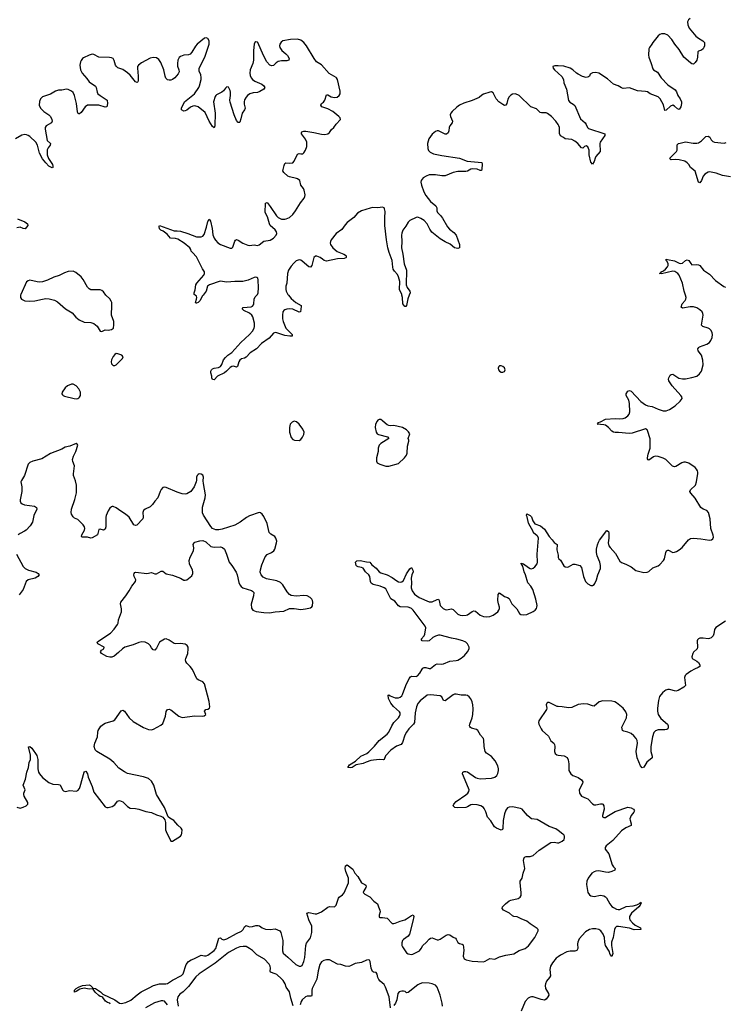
# Model space of a CAD drawing. Header units: inches. Extents: x 1843750 to 1959452, y 907112 to 1016326.
# Tile 64 of 137: x 1873285 to 1882073, y 971155 to 983435. Entities that reach past the tile are written whole.
import ezdxf

# ---------------------------------------------------------------- set-up
doc = ezdxf.new("R2010")
doc.units = ezdxf.units.IN
doc.header["$MEASUREMENT"] = 0
for name, color, linetype in [('B8977', 7, 'Continuous'), ('B8978', 7, 'Continuous'), ('B8987', 7, 'Continuous'), ('B8988', 7, 'Continuous')]:
    doc.layers.add(name, color=color, linetype=linetype)

msp = doc.modelspace()

# ---------------------------------------------------------------- linework, layer by layer
at = {"layer": 'B8977', "color": 6}
for points, elevation in [([(1873296, 980000), (1873293, 979970), (1873307, 979950), (1873350, 979930), (1873410, 979924), (1873473, 979927), (1873569, 979951), (1873610, 979957), (1873653, 979953), (1873717, 979937), (1873756, 979916), (1873856, 979830), (1873938, 979778), (1873986, 979726), (1874028, 979690), (1874090, 979661), (1874170, 979658), (1874210, 979645), (1874250, 979613), (1874290, 979551), (1874310, 979545), (1874350, 979566), (1874390, 979565), (1874429, 979571), (1874454, 979590), (1874460, 979630), (1874457, 979670), (1874430, 979750), (1874435, 979870), (1874432, 979910), (1874426, 979926), (1874410, 979955), (1874359, 979999), (1874359, 980000)], 600), ([(1875574, 980000), (1875566, 979990), (1875532, 979930), (1875510, 979908), (1875490, 979898), (1875481, 979901), (1875477, 979910), (1875492, 979948), (1875494, 979970), (1875488, 979988), (1875474, 980000)], 500), ([(1876638, 980000), (1876670, 979958), (1876728, 979908), (1876796, 979870), (1876797, 979857), (1876788, 979792), (1876770, 979789), (1876690, 979823), (1876652, 979828), (1876615, 979825), (1876590, 979817), (1876579, 979810), (1876566, 979790), (1876561, 979750), (1876563, 979703), (1876570, 979670), (1876605, 979590), (1876683, 979510), (1876682, 979490), (1876653, 979487), (1876590, 979495), (1876490, 979530), (1876470, 979532), (1876450, 979525), (1876397, 979463), (1876302, 979398), (1876240, 979330), (1876161, 979279), (1876110, 979225), (1876090, 979215), (1876050, 979204), (1876029, 979191), (1876016, 979170), (1876002, 979110), (1875990, 979103), (1875950, 979113), (1875930, 979109), (1875910, 979096), (1875866, 979050), (1875840, 979030), (1875751, 978990), (1875710, 978942), (1875690, 978949), (1875681, 978970), (1875682, 978990), (1875668, 979030), (1875668, 979050), (1875677, 979070), (1875690, 979081), (1875710, 979088), (1875764, 979096), (1875790, 979110), (1875806, 979134), (1875828, 979192), (1875850, 979222), (1875880, 979250), (1875930, 979286), (1876043, 979410), (1876152, 979508), (1876187, 979550), (1876208, 979590), (1876214, 979610), (1876215, 979650), (1876192, 979730), (1876180, 979750), (1876150, 979776), (1876081, 979810), (1876061, 979830), (1876073, 979847), (1876170, 979856), (1876190, 979864), (1876202, 979878), (1876206, 979890), (1876208, 979950), (1876223, 979977), (1876242, 980000)], 500), ([(1878142, 980000), (1878125, 979955), (1878110, 979869), (1878100, 979860), (1878090, 979859), (1878065, 979890), (1878060, 979970), (1878052, 980000)], 500), ([(1873250, 973614), (1873290, 973603), (1873330, 973613), (1873365, 973630), (1873387, 973650), (1873388, 973670), (1873342, 973750), (1873336, 973770), (1873337, 973790), (1873351, 973830), (1873326, 973890), (1873359, 973961), (1873374, 974050), (1873394, 974110), (1873403, 974170), (1873420, 974210), (1873421, 974261), (1873393, 974367), (1873410, 974372), (1873435, 974350), (1873498, 974258), (1873509, 974209), (1873512, 974092), (1873521, 974050), (1873530, 974030), (1873570, 973984), (1873650, 973920), (1873700, 973900), (1873770, 973897), (1873790, 973892), (1873818, 973830), (1873830, 973817), (1873850, 973809), (1873910, 973821), (1873990, 973814), (1874010, 973820), (1874030, 973845), (1874040, 973870), (1874087, 974050), (1874090, 974055), (1874110, 974061), (1874130, 974031), (1874140, 973990), (1874189, 973870), (1874210, 973799), (1874350, 973619), (1874370, 973610), (1874390, 973610), (1874437, 973623), (1874470, 973644), (1874504, 973690), (1874530, 973696), (1874570, 973681), (1874630, 973624), (1874662, 973602), (1874730, 973598), (1874770, 973590), (1874859, 973559), (1874930, 973548), (1874990, 973519), (1875043, 973503), (1875068, 973488), (1875096, 973456), (1875103, 973423), (1875104, 973330), (1875110, 973310), (1875168, 973190), (1875190, 973188), (1875290, 973250), (1875303, 973270), (1875309, 973290), (1875313, 973330), (1875299, 973350), (1875256, 973390), (1875208, 973448), (1875156, 973476), (1875135, 973495), (1875091, 973611), (1874991, 973771), (1874956, 973890), (1874930, 973940), (1874890, 973970), (1874830, 973994), (1874630, 974035), (1874590, 974054), (1874520, 974100), (1874457, 974170), (1874410, 974211), (1874247, 974307), (1874227, 974330), (1874215, 974370), (1874222, 974410), (1874255, 974490), (1874259, 974550), (1874265, 974570), (1874298, 974622), (1874328, 974650), (1874350, 974663), (1874450, 974689), (1874470, 974701), (1874550, 974815), (1874570, 974822), (1874592, 974810), (1874652, 974730), (1874702, 974682), (1874828, 974608), (1874890, 974583), (1874930, 974579), (1874953, 974587), (1875043, 974637), (1875070, 974658), (1875104, 974750), (1875113, 974807), (1875130, 974833), (1875150, 974834), (1875170, 974826), (1875269, 974749), (1875310, 974732), (1875470, 974752), (1875570, 974750), (1875586, 974754), (1875606, 974770), (1875590, 974811), (1875606, 974830), (1875630, 974837), (1875651, 974849), (1875655, 974865), (1875650, 974930), (1875590, 975153), (1875570, 975177), (1875510, 975203), (1875496, 975216), (1875442, 975330), (1875412, 975370), (1875371, 975410), (1875358, 975430), (1875354, 975450), (1875357, 975470), (1875380, 975530), (1875386, 975590), (1875384, 975610), (1875373, 975630), (1875350, 975645), (1875290, 975656), (1875230, 975650), (1875210, 975654), (1875150, 975696), (1875110, 975712), (1875090, 975708), (1875070, 975698), (1875030, 975670), (1874990, 975597), (1874970, 975574), (1874950, 975577), (1874930, 975600), (1874912, 975632), (1874890, 975652), (1874850, 975671), (1874810, 975676), (1874770, 975667), (1874700, 975640), (1874594, 975610), (1874565, 975590), (1874518, 975542), (1874463, 975497), (1874435, 975485), (1874410, 975484), (1874370, 975492), (1874306, 975530), (1874291, 975550), (1874307, 975570), (1874336, 975590), (1874339, 975610), (1874258, 975650), (1874250, 975670), (1874272, 975690), (1874418, 975782), (1874465, 975835), (1874503, 975890), (1874511, 975910), (1874517, 975950), (1874553, 976050), (1874553, 976087), (1874541, 976150), (1874546, 976170), (1874610, 976250), (1874651, 976310), (1874685, 976370), (1874728, 976430), (1874732, 976450), (1874713, 976490), (1874709, 976510), (1874711, 976530), (1874720, 976540), (1874735, 976545), (1874870, 976527), (1874930, 976540), (1874970, 976525), (1874990, 976526), (1875050, 976559), (1875070, 976557), (1875110, 976522), (1875190, 976508), (1875290, 976470), (1875330, 976446), (1875350, 976444), (1875370, 976449), (1875430, 976499), (1875446, 976530), (1875445, 976550), (1875438, 976570), (1875401, 976650), (1875397, 976690), (1875410, 976730), (1875453, 976810), (1875456, 976850), (1875449, 976891), (1875460, 976910), (1875470, 976917), (1875530, 976934), (1875570, 976939), (1875605, 976925), (1875670, 976863), (1875710, 976855), (1875790, 976862), (1875814, 976854), (1875840, 976830), (1875866, 976770), (1875898, 976670), (1875930, 976630), (1875985, 976545), (1875997, 976510), (1876017, 976417), (1876030, 976385), (1876046, 976366), (1876069, 976349), (1876175, 976315), (1876190, 976307), (1876204, 976290), (1876201, 976250), (1876170, 976146), (1876174, 976094), (1876191, 976070), (1876235, 976055), (1876330, 976041), (1876401, 976039), (1876470, 976051), (1876580, 976060), (1876650, 976090), (1876710, 976090), (1876790, 976081), (1876850, 976086), (1876910, 976101), (1876927, 976113), (1876935, 976125), (1876939, 976170), (1876936, 976190), (1876927, 976210), (1876906, 976230), (1876870, 976248), (1876830, 976255), (1876735, 976245), (1876670, 976255), (1876648, 976268), (1876619, 976299), (1876566, 976386), (1876536, 976416), (1876490, 976435), (1876361, 976461), (1876322, 976482), (1876297, 976510), (1876286, 976546), (1876287, 976573), (1876304, 976636), (1876346, 976734), (1876370, 976764), (1876427, 976790), (1876453, 976810), (1876465, 976830), (1876488, 976910), (1876490, 976930), (1876480, 976970), (1876469, 976989), (1876417, 977017), (1876398, 977038), (1876370, 977152), (1876330, 977241), (1876309, 977270), (1876290, 977284), (1876270, 977288), (1876152, 977248), (1876114, 977226), (1876033, 977167), (1875970, 977133), (1875810, 977081), (1875770, 977074), (1875730, 977074), (1875691, 977091), (1875670, 977113), (1875576, 977256), (1875565, 977285), (1875563, 977357), (1875597, 977470), (1875601, 977510), (1875576, 977650), (1875574, 977686), (1875578, 977730), (1875570, 977753), (1875550, 977769), (1875522, 977770), (1875510, 977764), (1875499, 977750), (1875491, 977730), (1875491, 977691), (1875486, 977670), (1875460, 977610), (1875419, 977550), (1875370, 977521), (1875350, 977517), (1875310, 977521), (1875250, 977542), (1875110, 977601), (1875090, 977605), (1875070, 977601), (1875050, 977577), (1875036, 977550), (1875006, 977470), (1874970, 977431), (1874943, 977390), (1874910, 977361), (1874848, 977330), (1874830, 977314), (1874822, 977290), (1874826, 977230), (1874822, 977210), (1874747, 977133), (1874730, 977126), (1874710, 977135), (1874650, 977229), (1874603, 977270), (1874545, 977305), (1874490, 977347), (1874450, 977364), (1874438, 977362), (1874430, 977360), (1874410, 977341), (1874390, 977308), (1874365, 977250), (1874360, 977230), (1874357, 977110), (1874350, 977080), (1874330, 977069), (1874290, 977083), (1874270, 977078), (1874254, 977010), (1874190, 976973), (1874170, 976970), (1874130, 976981), (1874063, 976983), (1874055, 976990), (1874058, 977010), (1874092, 977070), (1874097, 977090), (1874093, 977110), (1874075, 977135), (1874010, 977203), (1873970, 977219), (1873950, 977235), (1873932, 977270), (1873927, 977290), (1873931, 977330), (1873973, 977450), (1873993, 977533), (1873994, 977630), (1873982, 977682), (1873957, 977750), (1873955, 977770), (1873967, 977870), (1873946, 977926), (1873944, 977950), (1873956, 977990), (1873985, 978050), (1874009, 978129), (1874003, 978143), (1873990, 978149), (1873910, 978117), (1873850, 978102), (1873810, 978078), (1873670, 978025), (1873561, 977959), (1873449, 977931), (1873410, 977911), (1873389, 977890), (1873346, 977750), (1873306, 977690), (1873300, 977670), (1873311, 977610), (1873310, 977550), (1873289, 977449), (1873289, 977430), (1873298, 977410), (1873316, 977396), (1873346, 977386), (1873471, 977370), (1873496, 977350), (1873498, 977330), (1873462, 977250), (1873446, 977170), (1873417, 977123), (1873365, 977070), (1873345, 977055), (1873290, 977028), (1873266, 977010)], 600), ([(1880000, 973322), (1879970, 973344), (1879890, 973371), (1879738, 973458), (1879670, 973469), (1879650, 973479), (1879618, 973510), (1879570, 973570), (1879550, 973588), (1879530, 973598), (1879430, 973619), (1879390, 973615), (1879370, 973604), (1879350, 973576), (1879332, 973530), (1879313, 973447), (1879312, 973348), (1879306, 973334), (1879290, 973328), (1879230, 973353), (1879208, 973368), (1879162, 973442), (1879118, 973490), (1879097, 973557), (1879078, 973598), (1879069, 973610), (1879037, 973630), (1878990, 973644), (1878930, 973647), (1878910, 973642), (1878870, 973617), (1878850, 973610), (1878750, 973607), (1878711, 973611), (1878690, 973630), (1878698, 973650), (1878730, 973683), (1878850, 973768), (1878874, 973790), (1878887, 973810), (1878889, 973830), (1878884, 973850), (1878807, 974030), (1878810, 974051), (1878830, 974058), (1878850, 974059), (1878870, 974053), (1878970, 973983), (1878990, 973974), (1879030, 973968), (1879170, 973976), (1879210, 973987), (1879235, 974010), (1879247, 974033), (1879255, 974070), (1879256, 974090), (1879248, 974130), (1879216, 974190), (1879170, 974245), (1879106, 974286), (1879090, 974310), (1879079, 974370), (1879075, 974450), (1879069, 974470), (1879034, 974510), (1879001, 974570), (1878981, 974581), (1878920, 974600), (1878908, 974608), (1878900, 974620), (1878896, 974630), (1878898, 974650), (1878929, 974730), (1878938, 974770), (1878942, 974842), (1878937, 974890), (1878927, 974927), (1878910, 974964), (1878890, 974990), (1878870, 975007), (1878850, 975012), (1878790, 975009), (1878730, 975023), (1878710, 975023), (1878690, 975016), (1878590, 974940), (1878570, 974945), (1878551, 974990), (1878530, 975002), (1878410, 975016), (1878369, 975010), (1878280, 974940), (1878250, 974905), (1878233, 974867), (1878217, 974790), (1878208, 974670), (1878198, 974650), (1878138, 974590), (1878109, 974550), (1878090, 974510), (1878060, 974420), (1878043, 974397), (1877984, 974376), (1877914, 974326), (1877848, 974252), (1877830, 974210), (1877817, 974203), (1877770, 974210), (1877666, 974194), (1877605, 974175), (1877570, 974159), (1877480, 974140), (1877430, 974107), (1877410, 974104), (1877377, 974110), (1877400, 974140), (1877474, 974186), (1877541, 974250), (1877615, 974285), (1877638, 974302), (1877710, 974375), (1877770, 974447), (1877870, 974526), (1877890, 974550), (1877926, 974630), (1877950, 974668), (1878010, 974727), (1878024, 974750), (1878031, 974770), (1878032, 974790), (1878024, 974804), (1877949, 974869), (1877915, 974910), (1877885, 974970), (1877879, 975010), (1877890, 975014), (1877904, 975004), (1877970, 974977), (1878010, 974976), (1878030, 974984), (1878050, 975001), (1878061, 975019), (1878101, 975130), (1878141, 975219), (1878159, 975241), (1878173, 975247), (1878230, 975245), (1878247, 975253), (1878274, 975286), (1878303, 975337), (1878312, 975348), (1878330, 975356), (1878350, 975357), (1878390, 975344), (1878410, 975345), (1878470, 975393), (1878490, 975403), (1878550, 975399), (1878570, 975401), (1878650, 975436), (1878730, 975442), (1878750, 975449), (1878790, 975472), (1878833, 975507), (1878872, 975550), (1878891, 975590), (1878891, 975610), (1878869, 975650), (1878848, 975670), (1878813, 975690), (1878736, 975710), (1878670, 975721), (1878530, 975758), (1878510, 975758), (1878470, 975748), (1878439, 975730), (1878390, 975689), (1878370, 975684), (1878306, 975690), (1878292, 975710), (1878328, 975750), (1878338, 975770), (1878349, 975850), (1878343, 975870), (1878192, 976072), (1878171, 976091), (1878144, 976104), (1878128, 976108), (1878032, 976112), (1878010, 976125), (1877964, 976184), (1877914, 976214), (1877850, 976336), (1877830, 976350), (1877779, 976370), (1877695, 976390), (1877670, 976408), (1877659, 976430), (1877650, 976490), (1877638, 976510), (1877598, 976550), (1877570, 976593), (1877550, 976603), (1877507, 976610), (1877490, 976621), (1877482, 976630), (1877474, 976670), (1877490, 976686), (1877530, 976690), (1877610, 976673), (1877651, 976671), (1877678, 976638), (1877730, 976596), (1877770, 976551), (1877790, 976536), (1877870, 976512), (1877930, 976480), (1877990, 976436), (1878010, 976425), (1878030, 976421), (1878050, 976425), (1878070, 976442), (1878110, 976523), (1878150, 976585), (1878170, 976602), (1878190, 976570), (1878191, 976551), (1878176, 976510), (1878169, 976471), (1878171, 976411), (1878167, 976350), (1878181, 976310), (1878210, 976269), (1878267, 976227), (1878390, 976175), (1878430, 976174), (1878490, 976204), (1878510, 976206), (1878518, 976190), (1878530, 976128), (1878565, 976090), (1878590, 976079), (1878610, 976077), (1878670, 976086), (1878690, 976078), (1878750, 976022), (1878777, 976010), (1878810, 976004), (1878853, 976007), (1878870, 976013), (1878930, 976055), (1878950, 976062), (1878970, 976059), (1879030, 976007), (1879070, 975993), (1879110, 975989), (1879148, 975992), (1879190, 976009), (1879250, 976051), (1879263, 976070), (1879269, 976090), (1879268, 976110), (1879255, 976150), (1879249, 976191), (1879253, 976267), (1879270, 976289), (1879330, 976240), (1879370, 976228), (1879390, 976216), (1879425, 976150), (1879487, 976087), (1879518, 976030), (1879536, 976016), (1879571, 976011), (1879610, 976017), (1879690, 976053), (1879713, 976070), (1879729, 976090), (1879737, 976110), (1879739, 976130), (1879722, 976210), (1879687, 976330), (1879662, 976370), (1879623, 976410), (1879595, 976510), (1879575, 976550), (1879559, 976619), (1879545, 976645), (1879538, 976650), (1879541, 976659), (1879570, 976650), (1879630, 976603), (1879650, 976590), (1879670, 976587), (1879690, 976596), (1879710, 976612), (1879740, 976650), (1879744, 976670), (1879739, 976770), (1879754, 976970), (1879749, 976990), (1879740, 977000), (1879694, 977034), (1879691, 977050), (1879630, 977158), (1879614, 977234), (1879605, 977250), (1879610, 977273), (1879650, 977253), (1879670, 977234), (1879683, 977183), (1879708, 977148), (1879782, 977122), (1879830, 977082), (1879890, 976991), (1879926, 976950), (1879950, 976913), (1879990, 976890), (1879985, 976825), (1880000, 976758)], 500), ([(1873246, 976770), (1873330, 976616), (1873351, 976591), (1873393, 976570), (1873490, 976543), (1873514, 976530), (1873528, 976510), (1873512, 976490), (1873478, 976470), (1873390, 976451), (1873365, 976430), (1873328, 976330), (1873277, 976263)], 600), ([(1880000, 976733), (1880000, 976730), (1880000, 976729)], 500), ([(1880000, 974869), (1879990, 974870), (1879890, 974921), (1879870, 974920), (1879859, 974910), (1879852, 974890), (1879859, 974850), (1879855, 974830), (1879759, 974690), (1879756, 974670), (1879761, 974650), (1879788, 974590), (1879802, 974570), (1879879, 974499), (1879910, 974440), (1879946, 974410), (1879956, 974396), (1879960, 974370), (1879954, 974310), (1879963, 974283), (1879986, 974266), (1880000, 974264)], 500), ([(1874415, 971155), (1874409, 971169), (1874378, 971178), (1874354, 971194), (1874320, 971240), (1874310, 971249), (1874290, 971252), (1874270, 971265), (1874227, 971307), (1874203, 971343), (1874190, 971349), (1874150, 971345), (1874090, 971358), (1874036, 971344), (1873990, 971316), (1873968, 971308), (1873967, 971330), (1873987, 971350), (1874020, 971370), (1874069, 971390), (1874150, 971396), (1874168, 971390), (1874188, 971370), (1874191, 971351), (1874205, 971355), (1874230, 971350), (1874293, 971310), (1874321, 971281), (1874472, 971210), (1874530, 971170), (1874550, 971167), (1874610, 971178), (1874670, 971208), (1874750, 971275), (1874801, 971310), (1874901, 971359), (1874953, 971390), (1875029, 971411), (1875109, 971411), (1875130, 971416), (1875190, 971456), (1875304, 971516), (1875324, 971536), (1875363, 971650), (1875391, 971690), (1875422, 971710), (1875457, 971723), (1875530, 971761), (1875550, 971766), (1875590, 971758), (1875610, 971759), (1875630, 971767), (1875710, 971824), (1875731, 971850), (1875770, 971978), (1875790, 971982), (1875808, 971968), (1875830, 971961), (1875870, 971971), (1875990, 972038), (1876053, 972067), (1876073, 972087), (1876090, 972120), (1876110, 972137), (1876150, 972123), (1876190, 972127), (1876230, 972138), (1876259, 972139), (1876274, 972134), (1876310, 972107), (1876350, 972094), (1876410, 972089), (1876470, 972095), (1876529, 972070), (1876541, 972050), (1876566, 971950), (1876562, 971822), (1876571, 971791), (1876630, 971744), (1876730, 971652), (1876770, 971631), (1876790, 971630), (1876810, 971641), (1876830, 971689), (1876840, 971740), (1876853, 971890), (1876864, 971916), (1876910, 971984), (1876929, 972050), (1876928, 972130), (1876893, 972210), (1876868, 972292), (1876890, 972298), (1876970, 972284), (1876990, 972284), (1877051, 972310), (1877130, 972367), (1877150, 972376), (1877210, 972371), (1877230, 972390), (1877262, 972478), (1877271, 972490), (1877310, 972520), (1877330, 972547), (1877385, 972670), (1877385, 972730), (1877354, 972810), (1877346, 972850), (1877350, 972883), (1877370, 972896), (1877439, 972839), (1877466, 972790), (1877503, 972750), (1877547, 972670), (1877591, 972650), (1877601, 972641), (1877606, 972630), (1877603, 972610), (1877576, 972570), (1877569, 972549), (1877588, 972530), (1877650, 972494), (1877701, 972441), (1877749, 972410), (1877759, 972370), (1877777, 972330), (1877780, 972310), (1877767, 972267), (1877770, 972242), (1877777, 972237), (1877810, 972237), (1877870, 972228), (1877930, 972164), (1877950, 972161), (1877970, 972165), (1878029, 972191), (1878090, 972209), (1878110, 972219), (1878170, 972264), (1878193, 972270), (1878199, 972250), (1878190, 972190), (1878146, 972030), (1878130, 972005), (1878070, 971963), (1878060, 971950), (1878050, 971922), (1878051, 971890), (1878059, 971870), (1878110, 971798), (1878130, 971783), (1878170, 971778), (1878190, 971781), (1878270, 971822), (1878293, 971850), (1878315, 971890), (1878354, 971926), (1878390, 971968), (1878410, 971979), (1878430, 971983), (1878490, 971961), (1878510, 971961), (1878530, 971969), (1878602, 972018), (1878630, 972026), (1878650, 972022), (1878690, 971993), (1878719, 971979), (1878729, 971969), (1878750, 971927), (1878770, 971912), (1878804, 971904), (1878815, 971895), (1878824, 971830), (1878817, 971757), (1878830, 971724), (1878854, 971710), (1878930, 971692), (1879070, 971685), (1879090, 971691), (1879150, 971725), (1879210, 971718), (1879270, 971746), (1879350, 971769), (1879446, 971786), (1879516, 971824), (1879590, 971851), (1879630, 971885), (1879709, 971990), (1879752, 972070), (1879751, 972090), (1879741, 972101), (1879650, 972160), (1879610, 972193), (1879539, 972219), (1879490, 972244), (1879450, 972251), (1879430, 972260), (1879392, 972292), (1879318, 972330), (1879304, 972350), (1879308, 972370), (1879343, 972410), (1879390, 972445), (1879410, 972454), (1879504, 972476), (1879525, 972490), (1879538, 972510), (1879540, 972550), (1879525, 972670), (1879529, 972690), (1879551, 972730), (1879564, 972790), (1879586, 972850), (1879570, 972950), (1879571, 972970), (1879582, 972990), (1879602, 972998), (1879650, 973000), (1879690, 973011), (1879763, 973077), (1879910, 973173), (1879950, 973176), (1879992, 973168), (1880000, 973169)], 500), ([(1876695, 971135), (1876665, 971230), (1876651, 971310), (1876608, 971368), (1876594, 971410), (1876570, 971450), (1876552, 971472), (1876490, 971526), (1876470, 971537), (1876414, 971554), (1876409, 971569), (1876414, 971606), (1876410, 971630), (1876395, 971655), (1876338, 971718), (1876243, 971770), (1876187, 971827), (1876153, 971853), (1876110, 971874), (1876070, 971877), (1876030, 971871), (1875990, 971857), (1875890, 971801), (1875724, 971670), (1875525, 971535), (1875483, 971497), (1875390, 971376), (1875323, 971310), (1875280, 971280), (1875256, 971250), (1875249, 971210), (1875262, 971130)], 500), ([(1877910, 971112), (1877893, 971250), (1877849, 971370), (1877830, 971404), (1877782, 971442), (1877764, 971464), (1877751, 971490), (1877743, 971530), (1877730, 971550), (1877697, 971557), (1877686, 971566), (1877667, 971607), (1877657, 971690), (1877646, 971706), (1877630, 971710), (1877610, 971705), (1877550, 971678), (1877470, 971665), (1877410, 971633), (1877390, 971628), (1877350, 971632), (1877290, 971650), (1877250, 971656), (1877150, 971710), (1877110, 971711), (1877077, 971703), (1877050, 971686), (1877030, 971651), (1877006, 971574), (1876990, 971470), (1876933, 971350), (1876929, 971330), (1876930, 971263), (1876923, 971257), (1876870, 971255), (1876850, 971247), (1876808, 971212), (1876795, 971190), (1876785, 971150)], 500), ([(1880000, 971746), (1879978, 971730), (1879930, 971673), (1879906, 971630), (1879897, 971590), (1879904, 971510), (1879895, 971490), (1879857, 971443), (1879841, 971410), (1879837, 971390), (1879845, 971350), (1879882, 971290), (1879884, 971270), (1879873, 971250), (1879850, 971220), (1879830, 971207), (1879790, 971213), (1879690, 971247), (1879670, 971250), (1879650, 971245), (1879627, 971230), (1879591, 971190), (1879538, 971070)], 500), ([(1878558, 971130), (1878555, 971170), (1878531, 971270), (1878490, 971370), (1878472, 971392), (1878430, 971412), (1878390, 971419), (1878310, 971421), (1878274, 971410), (1878250, 971396), (1878130, 971301), (1878110, 971299), (1878094, 971314), (1878070, 971320), (1878050, 971320), (1878016, 971310), (1878001, 971290), (1877990, 971210), (1877972, 971170), (1877950, 971138)], 500), ([(1875128, 971150), (1875090, 971193), (1875070, 971199), (1875050, 971199), (1874968, 971172), (1874853, 971110)], 500)]:
    msp.add_lwpolyline(points, dxfattribs=dict(at, elevation=elevation))
at = {"layer": 'B8977', "color": 6, "elevation": 600}
for points in [[(1874490, 979272), (1874470, 979261), (1874450, 979233), (1874430, 979193), (1874426, 979170), (1874430, 979142), (1874450, 979122), (1874470, 979121), (1874490, 979129), (1874569, 979210), (1874575, 979230), (1874557, 979250), (1874510, 979270)], [(1879290, 979118), (1879270, 979117), (1879261, 979110), (1879251, 979090), (1879256, 979070), (1879271, 979050), (1879290, 979039), (1879310, 979041), (1879330, 979048), (1879342, 979070), (1879330, 979095), (1879310, 979112)], [(1873950, 978888), (1873930, 978888), (1873881, 978870), (1873850, 978843), (1873814, 978790), (1873811, 978770), (1873818, 978758), (1873825, 978750), (1873842, 978742), (1873962, 978710), (1873990, 978708), (1874009, 978711), (1874021, 978719), (1874032, 978728), (1874042, 978750), (1874042, 978790), (1874024, 978830), (1873987, 978870)], [(1876710, 978427), (1876683, 978417), (1876659, 978390), (1876650, 978350), (1876650, 978290), (1876670, 978224), (1876690, 978199), (1876712, 978190), (1876770, 978188), (1876790, 978200), (1876813, 978230), (1876830, 978263), (1876833, 978293), (1876817, 978330), (1876772, 978392), (1876738, 978418)], [(1877790, 978447), (1877770, 978447), (1877750, 978439), (1877742, 978430), (1877724, 978390), (1877718, 978350), (1877731, 978290), (1877745, 978270), (1877762, 978262), (1877874, 978234), (1877887, 978210), (1877788, 978150), (1877768, 978130), (1877757, 978090), (1877757, 978050), (1877735, 977970), (1877736, 977930), (1877744, 977910), (1877775, 977890), (1877850, 977865), (1877890, 977865), (1878010, 977901), (1878083, 977970), (1878110, 978003), (1878118, 978030), (1878122, 978118), (1878138, 978178), (1878139, 978190), (1878129, 978210), (1878149, 978270), (1878134, 978294), (1878110, 978319), (1878059, 978350), (1877950, 978376), (1877910, 978369), (1877890, 978372), (1877870, 978381), (1877842, 978402), (1877810, 978434)]]:
    msp.add_lwpolyline(points, close=True, dxfattribs=at)
at = {"layer": 'B8978', "color": 6}
for points, elevation in [([(1875474, 980000), (1875462, 980010), (1875460, 980030), (1875472, 980068), (1875481, 980130), (1875493, 980150), (1875582, 980250), (1875591, 980270), (1875590, 980290), (1875565, 980330), (1875490, 980476), (1875438, 980530), (1875425, 980550), (1875420, 980570), (1875406, 980590), (1875335, 980650), (1875259, 980699), (1875230, 980707), (1875164, 980710), (1875122, 980762), (1875076, 980796), (1875046, 980810), (1875029, 980829), (1875023, 980857), (1875030, 980867), (1875210, 980803), (1875250, 980804), (1875290, 980798), (1875383, 980770), (1875488, 980728), (1875550, 980728), (1875570, 980737), (1875584, 980756), (1875614, 980846), (1875630, 980918), (1875650, 980948), (1875663, 980923), (1875685, 980830), (1875692, 980752), (1875709, 980709), (1875725, 980685), (1875754, 980654), (1875790, 980630), (1875910, 980585), (1875930, 980586), (1875942, 980598), (1875966, 980674), (1875975, 980685), (1875990, 980692), (1876010, 980686), (1876068, 980648), (1876130, 980623), (1876150, 980618), (1876210, 980629), (1876250, 980621), (1876270, 980626), (1876330, 980674), (1876410, 980687), (1876451, 980710), (1876484, 980750), (1876491, 980770), (1876488, 980790), (1876470, 980816), (1876410, 980867), (1876399, 980890), (1876375, 980975), (1876348, 981030), (1876351, 981149), (1876370, 981155), (1876410, 981104), (1876486, 980990), (1876510, 980967), (1876550, 980949), (1876590, 980946), (1876610, 980950), (1876650, 980969), (1876690, 981004), (1876726, 981050), (1876788, 981152), (1876833, 981210), (1876843, 981230), (1876845, 981250), (1876833, 981310), (1876824, 981330), (1876792, 981370), (1876778, 981430), (1876751, 981450), (1876736, 981456), (1876650, 981476), (1876630, 981485), (1876578, 981530), (1876567, 981550), (1876582, 981618), (1876590, 981641), (1876606, 981650), (1876655, 981645), (1876690, 981652), (1876710, 981670), (1876750, 981758), (1876770, 981765), (1876790, 981761), (1876816, 981764), (1876830, 981776), (1876850, 981810), (1876866, 981854), (1876867, 981910), (1876850, 981946), (1876799, 982010), (1876799, 982030), (1876805, 982035), (1876830, 982047), (1876853, 982047), (1876953, 982030), (1877050, 982006), (1877090, 982003), (1877127, 982010), (1877150, 982030), (1877175, 982065), (1877203, 982090), (1877230, 982134), (1877284, 982190), (1877282, 982210), (1877265, 982230), (1877190, 982290), (1877130, 982325), (1877054, 982350), (1877039, 982370), (1877050, 982390), (1877073, 982407), (1877091, 982430), (1877110, 982497), (1877130, 982498), (1877170, 982473), (1877210, 982463), (1877243, 982470), (1877268, 982490), (1877280, 982510), (1877283, 982543), (1877249, 982690), (1877238, 982710), (1877230, 982716), (1877143, 982763), (1877050, 982871), (1876987, 982910), (1876956, 982950), (1876860, 983110), (1876828, 983150), (1876790, 983179), (1876751, 983191), (1876663, 983190), (1876568, 983172), (1876544, 983156), (1876528, 983130), (1876525, 983110), (1876528, 983088), (1876553, 983050), (1876605, 983010), (1876624, 982990), (1876644, 982950), (1876640, 982930), (1876618, 982922), (1876550, 982921), (1876510, 982912), (1876484, 982896), (1876450, 982864), (1876430, 982859), (1876404, 982870), (1876368, 982910), (1876324, 982990), (1876254, 983150), (1876250, 983156), (1876230, 983161), (1876218, 983150), (1876208, 983130), (1876201, 983050), (1876200, 982930), (1876192, 982890), (1876161, 982810), (1876156, 982770), (1876159, 982739), (1876171, 982711), (1876188, 982690), (1876216, 982670), (1876303, 982630), (1876331, 982610), (1876344, 982590), (1876331, 982570), (1876281, 982539), (1876251, 982529), (1876197, 982523), (1876156, 982510), (1876128, 982492), (1876110, 982470), (1876090, 982434), (1876083, 982410), (1876083, 982383), (1876099, 982330), (1876089, 982310), (1876058, 982270), (1876043, 982197), (1876030, 982156), (1876026, 982154), (1876010, 982152), (1875990, 982180), (1875961, 982250), (1875910, 982407), (1875907, 982430), (1875915, 982490), (1875914, 982530), (1875910, 982552), (1875890, 982592), (1875870, 982598), (1875850, 982582), (1875827, 982550), (1875808, 982532), (1875741, 982499), (1875730, 982490), (1875724, 982476), (1875702, 982410), (1875722, 982270), (1875718, 982110), (1875710, 982088), (1875690, 982105), (1875650, 982168), (1875599, 982279), (1875509, 982349), (1875470, 982360), (1875444, 982356), (1875417, 982343), (1875370, 982306), (1875350, 982298), (1875330, 982296), (1875302, 982310), (1875303, 982330), (1875339, 982410), (1875463, 982510), (1875520, 982590), (1875529, 982610), (1875548, 982688), (1875549, 982710), (1875542, 982750), (1875525, 982790), (1875523, 982830), (1875592, 982970), (1875646, 983130), (1875649, 983170), (1875630, 983201), (1875610, 983210), (1875590, 983206), (1875500, 983130), (1875476, 983104), (1875431, 983030), (1875410, 983006), (1875390, 982999), (1875330, 982994), (1875290, 982977), (1875275, 982965), (1875256, 982930), (1875251, 982890), (1875255, 982855), (1875270, 982810), (1875273, 982787), (1875260, 982760), (1875219, 982710), (1875191, 982689), (1875170, 982683), (1875150, 982682), (1875130, 982687), (1875107, 982707), (1875098, 982730), (1875084, 982810), (1875043, 982903), (1875019, 982939), (1874990, 982958), (1874950, 982966), (1874910, 982955), (1874802, 982898), (1874766, 982870), (1874755, 982850), (1874754, 982830), (1874764, 982730), (1874763, 982677), (1874759, 982661), (1874750, 982651), (1874730, 982660), (1874662, 982742), (1874630, 982774), (1874570, 982814), (1874510, 982837), (1874493, 982850), (1874481, 982870), (1874465, 982925), (1874450, 982951), (1874430, 982961), (1874405, 982965), (1874270, 982968), (1874210, 983001), (1874190, 983004), (1874150, 982995), (1874080, 982960), (1874066, 982950), (1874050, 982928), (1874041, 982910), (1874034, 982870), (1874044, 982810), (1874065, 982770), (1874121, 982701), (1874150, 982659), (1874230, 982606), (1874239, 982590), (1874249, 982530), (1874261, 982510), (1874288, 982488), (1874350, 982450), (1874374, 982430), (1874378, 982390), (1874370, 982348), (1874350, 982346), (1874270, 982369), (1874150, 982371), (1874130, 982368), (1874102, 982350), (1874050, 982278), (1874030, 982261), (1874023, 982263), (1874010, 982271), (1874006, 982286), (1873993, 982390), (1873970, 982492), (1873950, 982526), (1873930, 982546), (1873890, 982566), (1873870, 982567), (1873810, 982556), (1873770, 982555), (1873730, 982546), (1873670, 982508), (1873570, 982472), (1873546, 982450), (1873530, 982415), (1873528, 982370), (1873546, 982330), (1873587, 982290), (1873650, 982249), (1873668, 982228), (1873686, 982190), (1873689, 982170), (1873681, 982150), (1873614, 982110), (1873601, 982090), (1873601, 982070), (1873629, 981930), (1873667, 981890), (1873666, 981870), (1873641, 981839), (1873629, 981811), (1873629, 981750), (1873645, 981705), (1873692, 981630), (1873699, 981610), (1873698, 981590), (1873690, 981588), (1873650, 981608), (1873610, 981649), (1873570, 981702), (1873532, 981770), (1873505, 981870), (1873486, 981910), (1873410, 981979), (1873390, 981993), (1873370, 982001), (1873350, 982003), (1873310, 981994), (1873231, 981950)], 500), ([(1880000, 982858), (1879961, 982859), (1879936, 982850), (1879940, 982830), (1879954, 982810), (1880000, 982767)], 500), ([(1880000, 982127), (1879971, 982170), (1879917, 982230), (1879870, 982266), (1879850, 982273), (1879792, 982272), (1879778, 982278), (1879730, 982323), (1879659, 982350), (1879515, 982490), (1879470, 982510), (1879430, 982505), (1879410, 982496), (1879390, 982474), (1879375, 982445), (1879362, 982390), (1879350, 982368), (1879330, 982366), (1879310, 982376), (1879261, 982410), (1879227, 982450), (1879190, 982525), (1879170, 982534), (1879150, 982532), (1879070, 982505), (1879050, 982495), (1879014, 982466), (1878930, 982427), (1878824, 982396), (1878772, 982368), (1878737, 982343), (1878677, 982290), (1878664, 982270), (1878656, 982250), (1878657, 982230), (1878681, 982170), (1878678, 982150), (1878651, 982110), (1878643, 982090), (1878639, 982050), (1878630, 982024), (1878610, 982007), (1878590, 982008), (1878510, 982048), (1878490, 982051), (1878470, 982043), (1878430, 982008), (1878389, 981951), (1878371, 981890), (1878374, 981830), (1878384, 981804), (1878403, 981783), (1878444, 981764), (1878550, 981740), (1878770, 981707), (1878865, 981670), (1879050, 981653), (1879054, 981634), (1879048, 981572), (1879044, 981556), (1879030, 981553), (1878990, 981573), (1878930, 981577), (1878910, 981572), (1878870, 981547), (1878850, 981540), (1878790, 981544), (1878750, 981541), (1878692, 981528), (1878590, 981488), (1878550, 981489), (1878470, 981502), (1878390, 981500), (1878355, 981485), (1878318, 981462), (1878293, 981430), (1878289, 981410), (1878296, 981370), (1878326, 981290), (1878350, 981244), (1878410, 981169), (1878474, 981114), (1878486, 981090), (1878487, 981050), (1878494, 981030), (1878533, 980993), (1878560, 980960), (1878620, 980850), (1878644, 980824), (1878701, 980781), (1878730, 980750), (1878769, 980630), (1878771, 980590), (1878750, 980581), (1878710, 980590), (1878656, 980636), (1878590, 980663), (1878530, 980702), (1878426, 980786), (1878402, 980822), (1878365, 980890), (1878329, 980930), (1878290, 980956), (1878250, 980971), (1878229, 980970), (1878152, 980930), (1878132, 980910), (1878101, 980859), (1878064, 980810), (1878050, 980772), (1878048, 980750), (1878051, 980670), (1878045, 980590), (1878064, 980510), (1878080, 980390), (1878111, 980310), (1878106, 980130), (1878117, 980097), (1878151, 980050), (1878154, 980030), (1878142, 980000)], 500), ([(1878052, 980000), (1878049, 980010), (1878023, 980070), (1878025, 980170), (1878010, 980230), (1877999, 980259), (1877958, 980298), (1877944, 980324), (1877937, 980350), (1877932, 980430), (1877894, 980530), (1877877, 980590), (1877858, 980690), (1877839, 980870), (1877837, 980963), (1877844, 981044), (1877836, 981076), (1877829, 981089), (1877810, 981096), (1877750, 981090), (1877688, 981092), (1877655, 981085), (1877550, 981050), (1877498, 981022), (1877452, 980968), (1877370, 980907), (1877343, 980877), (1877301, 980819), (1877230, 980767), (1877171, 980690), (1877161, 980670), (1877157, 980650), (1877161, 980630), (1877190, 980590), (1877245, 980545), (1877329, 980510), (1877350, 980497), (1877357, 980490), (1877357, 980470), (1877353, 980467), (1877330, 980459), (1877250, 980453), (1877110, 980423), (1877083, 980430), (1877063, 980450), (1877031, 980471), (1876990, 980487), (1876973, 980487), (1876955, 980470), (1876930, 980371), (1876910, 980347), (1876890, 980351), (1876810, 980424), (1876790, 980437), (1876770, 980439), (1876734, 980426), (1876702, 980398), (1876670, 980361), (1876638, 980310), (1876624, 980270), (1876618, 980150), (1876604, 980110), (1876604, 980070), (1876609, 980050), (1876630, 980010), (1876638, 980000)], 500), ([(1873257, 980950), (1873350, 980914), (1873383, 980890), (1873388, 980870), (1873353, 980827), (1873330, 980831), (1873290, 980849), (1873250, 980841)], 500), ([(1874359, 980000), (1874330, 980041), (1874310, 980059), (1874287, 980067), (1874170, 980067), (1874150, 980078), (1874130, 980099), (1874075, 980195), (1874050, 980230), (1873984, 980284), (1873950, 980301), (1873890, 980294), (1873843, 980277), (1873776, 980244), (1873710, 980223), (1873630, 980186), (1873570, 980165), (1873530, 980161), (1873504, 980164), (1873410, 980188), (1873390, 980180), (1873370, 980164), (1873297, 980010), (1873296, 980000)], 600), ([(1876242, 980000), (1876251, 980010), (1876259, 980030), (1876264, 980090), (1876261, 980190), (1876256, 980210), (1876242, 980222), (1876230, 980225), (1876210, 980220), (1876135, 980185), (1876069, 980169), (1875970, 980170), (1875870, 980162), (1875784, 980176), (1875652, 980128), (1875629, 980110), (1875612, 980048), (1875574, 980000)], 500)]:
    msp.add_lwpolyline(points, dxfattribs=dict(at, elevation=elevation))
at = {"layer": 'B8987', "color": 6, "elevation": 500}
for points in [[(1880000, 976729), (1880010, 976709), (1880030, 976696), (1880070, 976624), (1880090, 976610), (1880113, 976607), (1880130, 976610), (1880190, 976644), (1880210, 976644), (1880270, 976627), (1880290, 976605), (1880319, 976490), (1880341, 976430), (1880370, 976400), (1880410, 976379), (1880430, 976379), (1880450, 976391), (1880457, 976403), (1880479, 976450), (1880495, 976510), (1880528, 976590), (1880529, 976630), (1880521, 976670), (1880489, 976750), (1880479, 976790), (1880478, 976830), (1880493, 976887), (1880503, 976917), (1880518, 976942), (1880610, 977064), (1880630, 977054), (1880634, 977034), (1880634, 976970), (1880626, 976910), (1880635, 976875), (1880651, 976851), (1880718, 976778), (1880770, 976682), (1880790, 976666), (1880846, 976646), (1880910, 976612), (1880970, 976566), (1881070, 976539), (1881110, 976544), (1881130, 976554), (1881183, 976597), (1881250, 976624), (1881270, 976640), (1881315, 976690), (1881327, 976710), (1881342, 976790), (1881353, 976810), (1881370, 976820), (1881378, 976818), (1881430, 976792), (1881450, 976794), (1881476, 976804), (1881510, 976824), (1881547, 976853), (1881627, 976950), (1881650, 976965), (1881690, 976968), (1881780, 976960), (1881890, 976944), (1881912, 976948), (1881930, 976962), (1881937, 976983), (1881935, 977005), (1881905, 977090), (1881899, 977210), (1881878, 977290), (1881855, 977315), (1881810, 977331), (1881781, 977350), (1881710, 977468), (1881655, 977530), (1881645, 977550), (1881650, 977570), (1881712, 977630), (1881728, 977670), (1881733, 977727), (1881744, 977770), (1881743, 977790), (1881738, 977810), (1881727, 977830), (1881708, 977850), (1881630, 977903), (1881590, 977918), (1881570, 977918), (1881543, 977910), (1881470, 977863), (1881450, 977858), (1881427, 977867), (1881345, 977950), (1881310, 977968), (1881250, 977988), (1881210, 977990), (1881190, 977983), (1881130, 977943), (1881125, 977945), (1881117, 977957), (1881115, 977970), (1881123, 978017), (1881147, 978090), (1881147, 978207), (1881115, 978310), (1881110, 978318), (1881091, 978331), (1880923, 978277), (1880885, 978275), (1880753, 978287), (1880710, 978287), (1880690, 978291), (1880670, 978305), (1880630, 978350), (1880590, 978377), (1880570, 978384), (1880489, 978390), (1880499, 978401), (1880501, 978410), (1880530, 978421), (1880590, 978455), (1880710, 978463), (1880770, 978459), (1880810, 978462), (1880836, 978470), (1880870, 978494), (1880886, 978514), (1880896, 978544), (1880891, 978650), (1880882, 978690), (1880851, 978750), (1880850, 978770), (1880870, 978804), (1880890, 978812), (1880910, 978801), (1881033, 978673), (1881090, 978632), (1881121, 978621), (1881172, 978612), (1881250, 978576), (1881310, 978559), (1881330, 978556), (1881350, 978558), (1881390, 978574), (1881459, 978621), (1881522, 978678), (1881546, 978710), (1881543, 978730), (1881530, 978750), (1881424, 978870), (1881383, 978930), (1881379, 978950), (1881382, 978970), (1881399, 979001), (1881410, 979012), (1881430, 979014), (1881506, 978966), (1881550, 978955), (1881590, 978955), (1881669, 978971), (1881729, 978991), (1881763, 979017), (1881787, 979053), (1881809, 979130), (1881807, 979187), (1881787, 979250), (1881746, 979306), (1881745, 979330), (1881754, 979346), (1881765, 979355), (1881857, 979390), (1881890, 979411), (1881907, 979433), (1881923, 979470), (1881926, 979510), (1881923, 979530), (1881910, 979561), (1881890, 979581), (1881870, 979590), (1881807, 979607), (1881787, 979627), (1881810, 979750), (1881807, 979770), (1881796, 979790), (1881770, 979817), (1881730, 979842), (1881690, 979854), (1881646, 979854), (1881550, 979839), (1881534, 979850), (1881548, 979890), (1881585, 979935), (1881594, 979950), (1881599, 979970), (1881589, 980000)], [(1880000, 976758), (1880002, 976750), (1880000, 976733)], [(1882090, 975933), (1881966, 975854), (1881951, 975829), (1881943, 975777), (1881933, 975750), (1881910, 975725), (1881890, 975716), (1881870, 975714), (1881810, 975721), (1881770, 975720), (1881750, 975713), (1881739, 975701), (1881733, 975687), (1881741, 975610), (1881736, 975590), (1881690, 975546), (1881681, 975530), (1881668, 975488), (1881671, 975470), (1881730, 975436), (1881750, 975417), (1881766, 975390), (1881767, 975370), (1881746, 975354), (1881703, 975337), (1881656, 975310), (1881597, 975270), (1881584, 975256), (1881575, 975230), (1881589, 975130), (1881568, 975110), (1881498, 975070), (1881470, 975062), (1881390, 975081), (1881370, 975081), (1881346, 975074), (1881330, 975066), (1881301, 975039), (1881267, 974993), (1881254, 974946), (1881240, 974850), (1881240, 974810), (1881250, 974770), (1881263, 974743), (1881281, 974721), (1881365, 974650), (1881374, 974630), (1881375, 974610), (1881368, 974592), (1881356, 974584), (1881330, 974580), (1881250, 974579), (1881216, 974564), (1881196, 974544), (1881177, 974490), (1881158, 974370), (1881158, 974310), (1881175, 974250), (1881173, 974230), (1881106, 974174), (1881070, 974111), (1881050, 974106), (1881030, 974130), (1880987, 974227), (1880976, 974310), (1880991, 974411), (1880986, 974446), (1880975, 974470), (1880945, 974505), (1880910, 974534), (1880870, 974550), (1880820, 974560), (1880804, 974570), (1880796, 974610), (1880852, 974730), (1880857, 974770), (1880844, 974804), (1880811, 974850), (1880730, 974916), (1880708, 974928), (1880670, 974936), (1880560, 974940), (1880514, 974926), (1880450, 974875), (1880430, 974876), (1880370, 974898), (1880316, 974904), (1880250, 974894), (1880170, 974856), (1880130, 974851), (1880050, 974866), (1880000, 974869)], [(1880000, 974264), (1880074, 974254), (1880112, 974232), (1880125, 974205), (1880136, 974156), (1880136, 974070), (1880158, 974030), (1880182, 974010), (1880230, 973994), (1880250, 973982), (1880293, 973953), (1880302, 973942), (1880307, 973930), (1880304, 973910), (1880263, 973830), (1880267, 973790), (1880282, 973762), (1880294, 973750), (1880350, 973728), (1880370, 973716), (1880430, 973654), (1880450, 973644), (1880470, 973643), (1880530, 973657), (1880550, 973656), (1880560, 973650), (1880571, 973630), (1880574, 973590), (1880554, 973510), (1880555, 973495), (1880570, 973483), (1880590, 973486), (1880610, 973496), (1880710, 973559), (1880870, 973612), (1880910, 973605), (1880942, 973590), (1880950, 973577), (1880952, 973570), (1880944, 973550), (1880911, 973509), (1880897, 973470), (1880898, 973450), (1880913, 973407), (1880913, 973387), (1880845, 973355), (1880790, 973317), (1880683, 973197), (1880601, 973130), (1880587, 973110), (1880588, 973088), (1880633, 973033), (1880676, 972896), (1880691, 972871), (1880712, 972850), (1880707, 972830), (1880669, 972810), (1880630, 972798), (1880590, 972801), (1880510, 972819), (1880470, 972816), (1880450, 972809), (1880422, 972790), (1880374, 972730), (1880358, 972690), (1880354, 972650), (1880371, 972551), (1880390, 972521), (1880410, 972508), (1880450, 972500), (1880530, 972518), (1880570, 972509), (1880590, 972496), (1880602, 972482), (1880644, 972410), (1880670, 972376), (1880690, 972361), (1880730, 972342), (1880750, 972337), (1880770, 972339), (1880850, 972376), (1880935, 972385), (1880983, 972397), (1881024, 972416), (1881031, 972430), (1881036, 972416), (1881024, 972390), (1881008, 972370), (1880914, 972290), (1880891, 972250), (1880891, 972231), (1880896, 972210), (1880929, 972170), (1880963, 972143), (1881029, 972110), (1881034, 972090), (1880950, 972085), (1880890, 972103), (1880753, 972127), (1880730, 972125), (1880711, 972110), (1880704, 972090), (1880687, 971990), (1880667, 971930), (1880667, 971887), (1880682, 971790), (1880670, 971752), (1880650, 971775), (1880636, 971816), (1880592, 971890), (1880584, 971930), (1880580, 971990), (1880562, 972030), (1880535, 972070), (1880510, 972087), (1880470, 972097), (1880430, 972096), (1880390, 972087), (1880342, 972058), (1880264, 971970), (1880245, 971930), (1880242, 971910), (1880245, 971850), (1880233, 971827), (1880210, 971819), (1880150, 971817), (1880110, 971808), (1880030, 971769), (1880000, 971746)], [(1880000, 973169), (1880010, 973170), (1880050, 973189), (1880074, 973210), (1880082, 973230), (1880079, 973250), (1880070, 973270), (1880059, 973279), (1880000, 973322)]]:
    msp.add_lwpolyline(points, dxfattribs=at)
at = {"layer": 'B8988', "color": 6, "elevation": 500}
for points in [[(1881646, 983450), (1881626, 983434), (1881615, 983410), (1881617, 983370), (1881634, 983330), (1881719, 983230), (1881750, 983204), (1881806, 983170), (1881825, 983150), (1881826, 983110), (1881820, 983090), (1881810, 983070), (1881790, 983054), (1881750, 983042), (1881744, 983036), (1881739, 982970), (1881730, 982932), (1881710, 982900), (1881690, 982881), (1881670, 982883), (1881650, 982897), (1881570, 982968), (1881510, 983063), (1881457, 983130), (1881419, 983190), (1881370, 983241), (1881330, 983260), (1881290, 983259), (1881270, 983252), (1881250, 983236), (1881180, 983150), (1881171, 983129), (1881140, 983090), (1881132, 983070), (1881127, 982993), (1881130, 982970), (1881163, 982890), (1881182, 982822), (1881192, 982810), (1881240, 982780), (1881285, 982710), (1881370, 982625), (1881461, 982561), (1881476, 982536), (1881495, 982490), (1881522, 982450), (1881538, 982410), (1881541, 982390), (1881530, 982347), (1881510, 982316), (1881490, 982322), (1881450, 982358), (1881430, 982368), (1881404, 982356), (1881350, 982307), (1881330, 982304), (1881315, 982375), (1881275, 982450), (1881250, 982475), (1881150, 982511), (1881114, 982534), (1881090, 982541), (1880990, 982547), (1880890, 982584), (1880810, 982579), (1880790, 982585), (1880750, 982612), (1880690, 982631), (1880617, 982697), (1880510, 982769), (1880470, 982778), (1880430, 982774), (1880402, 982758), (1880390, 982730), (1880379, 982721), (1880350, 982715), (1880305, 982725), (1880250, 982754), (1880228, 982768), (1880186, 982810), (1880150, 982830), (1880070, 982856), (1880000, 982858)], [(1880000, 982767), (1880045, 982725), (1880066, 982690), (1880070, 982647), (1880103, 982570), (1880129, 982429), (1880146, 982406), (1880190, 982383), (1880207, 982367), (1880281, 982201), (1880336, 982150), (1880350, 982130), (1880368, 982090), (1880380, 982080), (1880585, 982010), (1880584, 981990), (1880525, 981910), (1880520, 981890), (1880524, 981790), (1880471, 981730), (1880461, 981710), (1880450, 981666), (1880430, 981635), (1880410, 981657), (1880388, 981750), (1880386, 981810), (1880370, 981851), (1880350, 981863), (1880330, 981855), (1880310, 981834), (1880290, 981837), (1880247, 981890), (1880210, 981921), (1880170, 981941), (1880090, 981950), (1880067, 981967), (1880030, 981985), (1880016, 982016), (1880016, 982090), (1880011, 982110), (1880000, 982127)], [(1882150, 981477), (1882050, 981492), (1881970, 981520), (1881890, 981536), (1881870, 981532), (1881829, 981510), (1881810, 981484), (1881790, 981431), (1881770, 981401), (1881750, 981411), (1881708, 981548), (1881651, 981590), (1881630, 981630), (1881611, 981651), (1881582, 981670), (1881510, 981687), (1881470, 981690), (1881410, 981687), (1881403, 981690), (1881392, 981710), (1881475, 981790), (1881487, 981810), (1881487, 981873), (1881501, 981890), (1881523, 981897), (1881590, 981911), (1881684, 981896), (1881730, 981896), (1881750, 981901), (1881790, 981926), (1881843, 981977), (1881870, 981983), (1881891, 981971), (1881910, 981939), (1881930, 981917), (1881950, 981908), (1882070, 981895), (1882096, 981904)], [(1881589, 980000), (1881574, 980050), (1881553, 980150), (1881510, 980250), (1881494, 980270), (1881456, 980296), (1881430, 980301), (1881290, 980265), (1881264, 980270), (1881280, 980280), (1881286, 980290), (1881315, 980305), (1881338, 980322), (1881366, 980354), (1881372, 980370), (1881372, 980390), (1881359, 980419), (1881350, 980430), (1881349, 980450), (1881363, 980443), (1881450, 980427), (1881510, 980398), (1881530, 980395), (1881550, 980400), (1881590, 980434), (1881610, 980442), (1881632, 980432), (1881655, 980395), (1881670, 980378), (1881730, 980382), (1881750, 980380), (1881770, 980370), (1881813, 980313), (1881890, 980262), (1881963, 980183), (1882066, 980106), (1882090, 980098)]]:
    msp.add_lwpolyline(points, dxfattribs=at)

doc.saveas('drawing.dxf')
